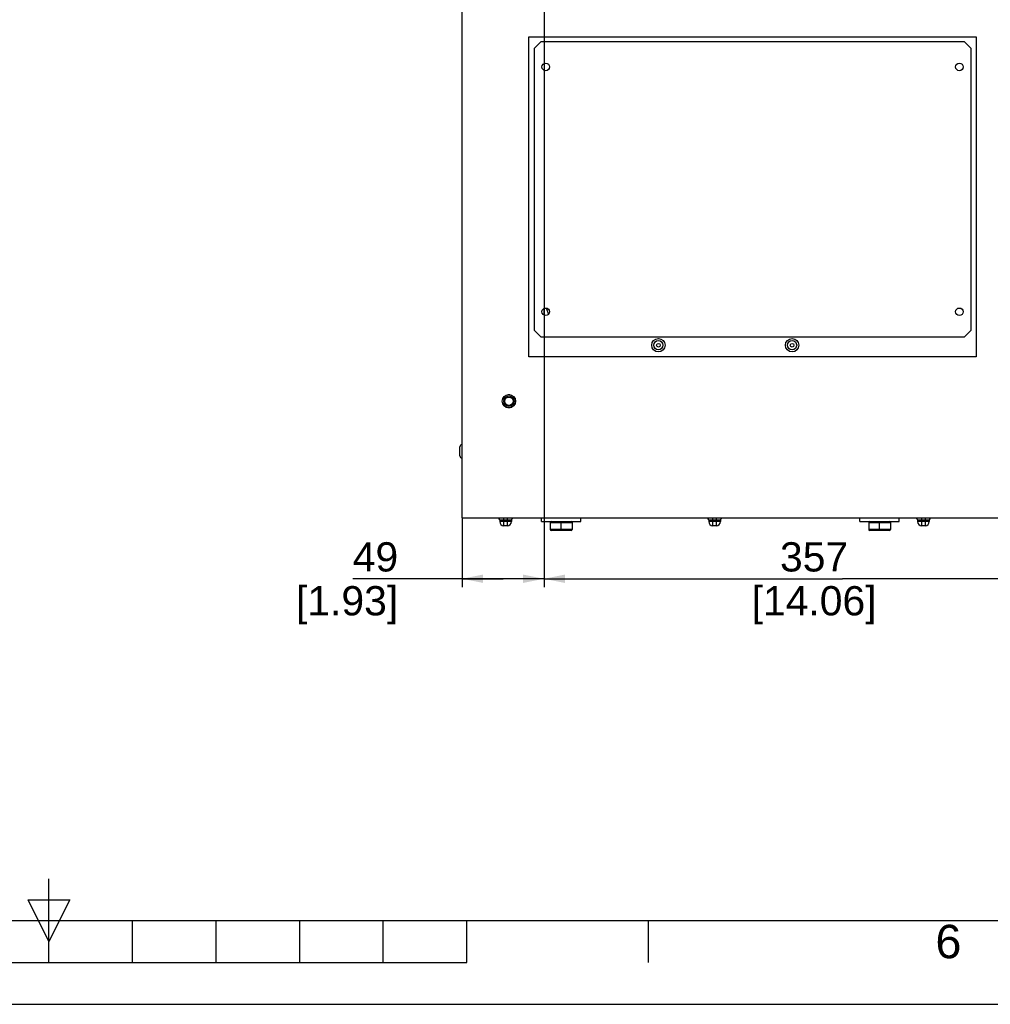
# Model space of a CAD drawing. Header units: millimetres. Extents: x 0 to 594, y 0 to 420.
# Tile 13 of 26: x 294 to 410, y 0 to 118. Entities that reach past the tile are written whole.
import ezdxf

# ---------------------------------------------------------------- set-up
doc = ezdxf.new("R2010")
doc.units = ezdxf.units.MM
doc.header["$LTSCALE"] = 32.67
doc.layers.get('0').update_dxf_attribs({"linetype": 'CONTINUOUS'})
doc.layers.add('02___PRT_ALL_AXES', color=7, linetype='CONTINUOUS')
doc.styles.get("Standard").update_dxf_attribs({"font": 'arial.ttf'})
doc.styles.add('TEXTSTYLE_2', font='arial.ttf')
doc.dimstyles.new('DIMSTYLE_3', dxfattribs={"dimtxt": 3.5, "dimasz": 2.5, "dimexe": 1, "dimexo": 0.0625, "dimgap": 0.875, "dimtad": 1, "dimlfac": 5, "dimdsep": 46, "dimtxsty": 'STANDARD', "dimblk": '_FILLED', "dimblk1": '_FILLED', "dimblk2": '_FILLED', "dimcen": 0.09, "dimclrt": 5, "dimazin": 2, "dimtfac": 1, "dimtofl": 0, "dimtmove": 0, "dimatfit": 3, "dimldrblk": '_FILLED', "dimfxl": 1, "dimtolj": 1, "dimarcsym": 0})

# ---------------------------------------------------------------- blocks, each defined once
blk = doc.blocks.new('_FILLED')
at = {"color": 0, "linetype": 'BYBLOCK'}
blk.add_solid([(0, 0), (-1, 0.2), (-1, -0.2)], dxfattribs=at)
blk = doc.blocks.new('*D24')
at = {"color": 2, "linetype": 'CONTINUOUS'}
for p, q in [((356.32, 143.7), (356.32, 49.92)), ((427.72, 143.7), (427.72, 49.92)), ((356.32, 50.92), (392.02, 50.92)), ((427.72, 50.92), (392.02, 50.92))]:
    blk.add_line(p, q, dxfattribs=at)
at = {"color": 2, "linetype": 'CONTINUOUS', "xscale": 2.5, "yscale": 2.5, "zscale": 2.5, "rotation": 180}
blk.add_blockref('_FILLED', (356.32, 50.92), dxfattribs=at)
at = {"color": 2, "linetype": 'CONTINUOUS', "xscale": 2.5, "yscale": 2.5, "zscale": 2.5}
blk.add_blockref('_FILLED', (427.72, 50.92), dxfattribs=at)
at = {"color": 5, "linetype": 'CONTINUOUS', "insert": (388.63, 55.29), "char_height": 3.5, "width": 14.9368, "attachment_point": 2, "line_spacing_factor": 0.9}
blk.add_mtext('357\\P[14.06]', dxfattribs=at)
blk = doc.blocks.new('*D28')
at = {"color": 2, "linetype": 'CONTINUOUS'}
for p, q in [((356.32, 143.7), (356.32, 49.92)), ((346.52, 58.1), (346.52, 49.92)), ((351.42, 50.92), (333.43, 50.92)), ((346.52, 50.92), (351.42, 50.92)), ((356.32, 50.92), (351.42, 50.92))]:
    blk.add_line(p, q, dxfattribs=at)
at = {"color": 2, "linetype": 'CONTINUOUS', "xscale": 2.5, "yscale": 2.5, "zscale": 2.5, "rotation": 180}
blk.add_blockref('_FILLED', (346.52, 50.92), dxfattribs=at)
at = {"color": 2, "linetype": 'CONTINUOUS', "xscale": 2.5, "yscale": 2.5, "zscale": 2.5}
blk.add_blockref('_FILLED', (356.32, 50.92), dxfattribs=at)
at = {"color": 5, "linetype": 'CONTINUOUS', "insert": (338.87, 55.29), "char_height": 3.5, "width": 12.2175, "attachment_point": 3, "line_spacing_factor": 0.9}
blk.add_mtext('49\\P[1.93]', dxfattribs=at)

msp = doc.modelspace()

# ---------------------------------------------------------------- linework, layer by layer
at = {"color": 7, "linetype": 'CONTINUOUS'}
for p, q in [((346.5197, 58.1668), (346.5197, 285.1287)), ((354.5197, 115.7668), (408.0197, 115.7668)), ((354.5197, 77.4668), (354.5197, 115.7668)), ((408.0197, 115.7668), (408.0197, 77.4668)), ((355.9197, 115.1668), (355.1197, 114.3668)), ((355.1197, 114.3668), (355.1197, 80.6668)), ((406.6197, 115.1668), (355.9197, 115.1668)), ((407.4197, 114.3668), (406.6197, 115.1668)), ((407.4197, 80.6668), (407.4197, 114.3668)), ((356.3498, 82.4616), (356.3498, 83.2719)), ((356.5716, 83.3055), (356.8625, 82.593)), ((355.1197, 80.6668), (355.9197, 79.8668)), ((406.6197, 79.8668), (407.4197, 80.6668)), ((355.9197, 79.8668), (406.6197, 79.8668)), ((408.0197, 77.4668), (354.5197, 77.4668)), ((351.5591, 72.7359), (351.3665, 72.4023)), ((351.3665, 71.9313), (351.5591, 71.5977)), ((352.2705, 72.9368), (351.9689, 72.9368)), ((352.8728, 72.4023), (352.6802, 72.7359)), ((352.6802, 71.5977), (352.8728, 71.9313)), ((351.9689, 71.3968), (352.2705, 71.3968)), ((346.2597, 65.6168), (346.2597, 66.7168)), ((437.5197, 58.1668), (346.5197, 58.1668)), ((358.3697, 56.6968), (358.3697, 57.7568)), ((396.4697, 56.6968), (396.4697, 57.7568)), ((357.0697, 57.6568), (359.6697, 57.6568)), ((357.0697, 57.6568), (357.0697, 56.7968)), ((359.6697, 56.7968), (357.0697, 56.7968)), ((359.5697, 56.6968), (357.1697, 56.6968)), ((359.6697, 57.6568), (359.6697, 56.7968)), ((395.1697, 57.6568), (397.7697, 57.6568)), ((395.1697, 57.6568), (395.1697, 56.7968)), ((397.7697, 56.7968), (395.1697, 56.7968)), ((397.6697, 56.6968), (395.2697, 56.6968)), ((397.7697, 57.6568), (397.7697, 56.7968)), ((0, 0), (594, 0)), ((0.0804, 0.0126), (594.0804, 0.0126))]:
    msp.add_line(p, q, dxfattribs=at)
at = {"color": 3, "linetype": 'CONTINUOUS'}
for p, q in [((351.0197, 57.9668), (352.4197, 57.9668)), ((351.0197, 57.9668), (351.0197, 57.7668)), ((352.4197, 57.7668), (351.0197, 57.7668)), ((351.5197, 57.2668), (351.5197, 58.1668)), ((351.9197, 58.1668), (351.9197, 57.2668)), ((352.4197, 57.9668), (352.4197, 57.7668)), ((376.0197, 57.9668), (377.4197, 57.9668)), ((376.0197, 57.9668), (376.0197, 57.7668)), ((377.4197, 57.7668), (376.0197, 57.7668)), ((376.5197, 57.2668), (376.5197, 58.1668)), ((376.9197, 58.1668), (376.9197, 57.2668)), ((377.4197, 57.9668), (377.4197, 57.7668)), ((401.0197, 57.9668), (402.4197, 57.9668)), ((401.0197, 57.9668), (401.0197, 57.7668)), ((402.4197, 57.7668), (401.0197, 57.7668)), ((401.5197, 57.2668), (401.5197, 58.1668)), ((401.9197, 58.1668), (401.9197, 57.2668)), ((402.4197, 57.9668), (402.4197, 57.7668)), ((351.9197, 57.2668), (351.5197, 57.2668)), ((376.9197, 57.2668), (376.5197, 57.2668)), ((401.9197, 57.2668), (401.5197, 57.2668))]:
    msp.add_line(p, q, dxfattribs=at)
at = {"color": 2, "linetype": 'CONTINUOUS'}
for p, q in [((297.0804, 5.0126), (297.0804, 15.0126)), ((294.5804, 12.5126), (299.5804, 12.5126)), ((297.0804, 7.5126), (294.5804, 12.5126)), ((299.5804, 12.5126), (297.0804, 7.5126)), ((10.0804, 10.0126), (584.0804, 10.0126)), ((307.0804, 5.0126), (307.0804, 10.0126)), ((317.0804, 5.0126), (317.0804, 10.0126)), ((327.0804, 5.0126), (327.0804, 10.0126)), ((337.0804, 5.0126), (337.0804, 10.0126)), ((347.0804, 5.0126), (347.0804, 10.0126)), ((368.8304, 5.0126), (368.8304, 10.0126)), ((247.0804, 5.0126), (347.0804, 5.0126))]:
    msp.add_line(p, q, dxfattribs=at)
at = {"color": 7, "linetype": 'CONTINUOUS'}
for centre, radius in [((369.9997, 78.8668), 0.8), ((369.9997, 78.8668), 0.55), ((369.9997, 78.8668), 0.22), ((385.9997, 78.8668), 0.8), ((385.9997, 78.8668), 0.55), ((385.9997, 78.8668), 0.22), ((352.1197, 72.1668), 0.625), ((352.1197, 72.1668), 0.5)]:
    msp.add_circle(centre, radius, dxfattribs=at)
for centre, radius, start, end in [((346.5097, 66.7168), 0.25, 90, 180), ((346.5097, 65.6168), 0.25, 180, 270), ((357.1697, 57.6568), 0.1, 90, 180), ((359.5697, 57.6568), 0.1, 0, 90), ((395.2697, 57.6568), 0.1, 90, 180), ((397.6697, 57.6568), 0.1, 0, 90), ((357.1697, 56.7968), 0.1, 180, 270), ((359.5697, 56.7968), 0.1, 270, 360), ((395.2697, 56.7968), 0.1, 180, 270), ((397.6697, 56.7968), 0.1, 270, 360)]:
    msp.add_arc(centre, radius, start, end, dxfattribs=at)
at = {"color": 3, "linetype": 'CONTINUOUS'}
for centre, radius, start, end in [((350.8197, 57.9668), 0.2, 0, 90), ((351.5197, 57.7668), 0.5, 180, 270), ((351.9197, 57.7668), 0.5, 270, 360), ((352.6197, 57.9668), 0.2, 90, 180), ((375.8197, 57.9668), 0.2, 0, 90), ((376.5197, 57.7668), 0.5, 180, 270), ((376.9197, 57.7668), 0.5, 270, 360), ((377.6197, 57.9668), 0.2, 90, 180), ((400.8197, 57.9668), 0.2, 0, 90), ((401.5197, 57.7668), 0.5, 180, 270), ((401.9197, 57.7668), 0.5, 270, 360), ((402.6197, 57.9668), 0.2, 90, 180)]:
    msp.add_arc(centre, radius, start, end, dxfattribs=at)
at = {"layer": '02___PRT_ALL_AXES', "color": 7, "linetype": 'CONTINUOUS'}
for p, q in [((356.0097, 57.7568), (356.0097, 58.1668)), ((356.0097, 57.7568), (360.7297, 57.7568)), ((360.7297, 57.7568), (360.7297, 58.1668)), ((394.1097, 57.7568), (394.1097, 58.1668)), ((394.1097, 57.7568), (398.8297, 57.7568)), ((398.8297, 57.7568), (398.8297, 58.1668))]:
    msp.add_line(p, q, dxfattribs=at)
for centre, radius in [((356.5197, 112.1668), 0.45), ((406.0197, 112.1668), 0.45), ((356.5197, 82.8668), 0.45), ((406.0197, 82.8668), 0.45), ((352.1197, 72.1668), 0.8)]:
    msp.add_circle(centre, radius, dxfattribs=at)

# ---------------------------------------------------------------- texts
at = {"color": 5, "linetype": 'CONTINUOUS', "insert": (404.7054, 9.5126), "char_height": 4, "width": 3.107807, "attachment_point": 2, "line_spacing_factor": 0.9, "style": 'TEXTSTYLE_2'}
msp.add_mtext('6', dxfattribs=at)

# ---------------------------------------------------------------- dimensions: what is measured, and where the dimension line sits
at = {"color": 2, "linetype": 'CONTINUOUS'}
dim = msp.add_linear_dim(base=(346.5197, 50.9181), p1=(356.3197, 143.7668), p2=(346.5197, 58.1668), angle=180, text='<>\\P[]', dimstyle='DIMSTYLE_3', dxfattribs=at)
dim.commit()
dim.dimension.update_dxf_attribs({"geometry": '*D28', "text_midpoint": (339.5359, 50.9181), "dimtype": 160})
dim = msp.add_linear_dim(base=(427.7197, 50.9181), p1=(356.3197, 143.7668), p2=(427.7197, 143.7668), text='<>\\P[]', dimstyle='DIMSTYLE_3', dxfattribs=at)
dim.commit()
dim.dimension.update_dxf_attribs({"geometry": '*D24', "text_midpoint": (392.0197, 50.9181), "dimtype": 160})

doc.saveas('drawing.dxf')
